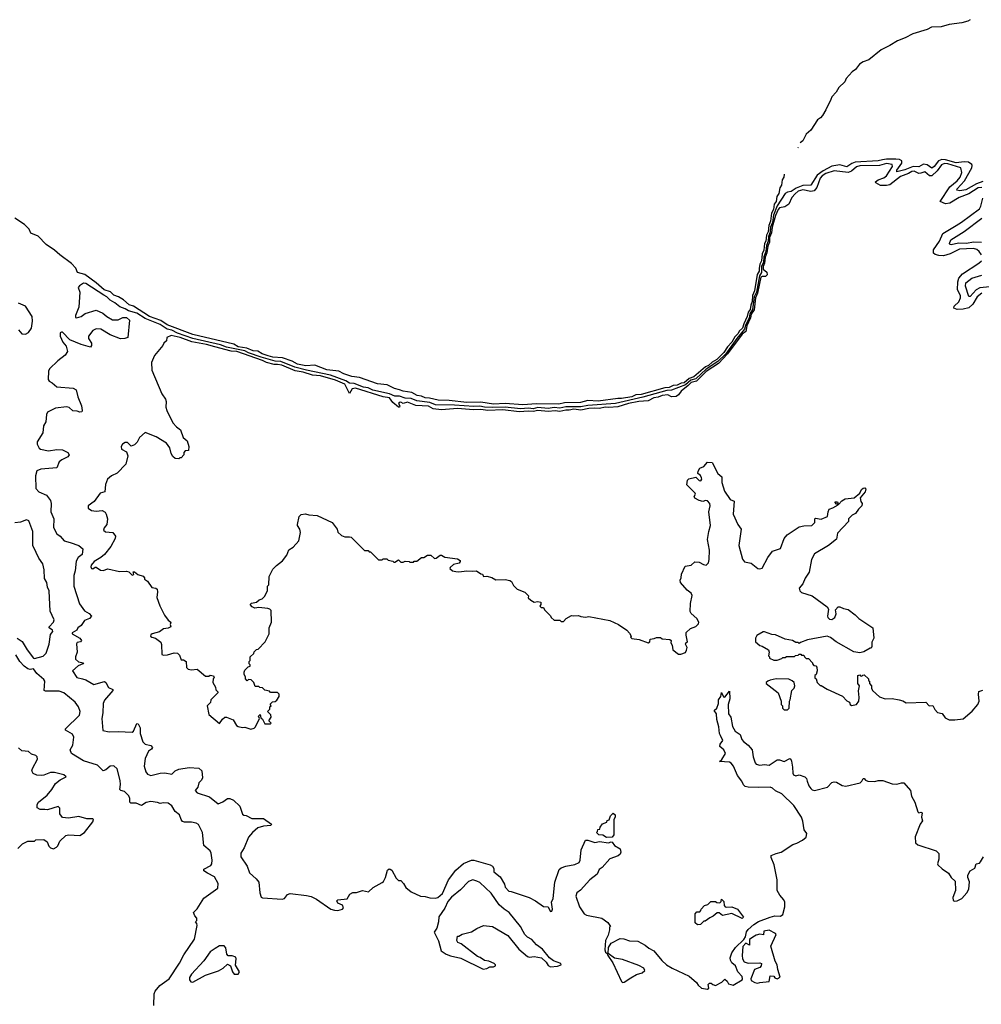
# Model space of a CAD drawing. Extents: x 2470790 to 2659118, y 702284 to 849036.
# Tile 94 of 154: x 2535696 to 2543972, y 792765 to 801240. Entities that reach past the tile are written whole.
import ezdxf

# ---------------------------------------------------------------- set-up
doc = ezdxf.new("R2010")
doc.units = 0

msp = doc.modelspace()

# ---------------------------------------------------------------- linework, layer by layer
at = {"layer": '0CON10XD'}
for points in [[(2543876.1, 801240.1), (2543855, 801227.5), (2543805, 801212.4), (2543695, 801199.1), (2543625, 801179.6), (2543544.2, 801175.8), (2543505, 801156.8), (2543381.5, 801118.5), (2543317.5, 801085), (2543250.8, 801059.2), (2543185, 801016.9), (2543110.5, 800979.5), (2543005, 800894.6), (2542955, 800877.3), (2542923.2, 800858.3), (2542922.4, 800857.6), (2542888.8, 800811.2), (2542859.9, 800790.1), (2542809.6, 800735), (2542796.2, 800703.8), (2542744.4, 800655.6), (2542723.1, 800615), (2542684.8, 800575.2), (2542675.5, 800554.5), (2542635, 800464.4), (2542605, 800416.5), (2542587.9, 800395), (2542561.6, 800378.4), (2542505, 800288.9), (2542463.9, 800256.1), (2542435, 800196.7), (2542414, 800181.1)], [(2542394.3, 800140.7), (2542391.7, 800135.4)], [(2543985, 799846), (2543931.5, 799828.5), (2543840, 799775), (2543785.9, 799765.9), (2543762, 799772), (2543763.3, 799785), (2543826.9, 799853.1), (2543891.2, 799965), (2543894.2, 799984.2), (2543889.3, 799995), (2543860.5, 800015), (2543825, 800016.9), (2543755, 800008.7), (2543665, 800034.5), (2543632.7, 800037.3), (2543603.1, 800025), (2543567, 799975), (2543545, 799962), (2543505, 799990.9), (2543475, 799995.8), (2543435, 799974.8), (2543385, 799977.2), (2543315, 799946.4), (2543245, 799929.4), (2543244.5, 799945), (2543287.6, 800005), (2543286.6, 800026.6), (2543267.1, 800037.1), (2543235, 800040.4), (2543155, 800039.1), (2543122.5, 800032.5), (2543085, 800023.9), (2542885, 800013.7), (2542856.6, 800003.4), (2542815, 799972.8), (2542755, 799989.6), (2542685, 799979), (2542611.1, 799938.9), (2542558.8, 799901.2), (2542505, 799816.1), (2542435, 799812.7), (2542379.9, 799790.1), (2542335, 799761.6), (2542305, 799754.8), (2542285, 799743), (2542215, 799638.6), (2542183.8, 799556.2), (2542174.6, 799495), (2542158.6, 799455), (2542155, 799410), (2542139.5, 799375), (2542137.5, 799332.5), (2542122.2, 799297.8), (2542116.3, 799243.7), (2542099.9, 799200.1), (2542096.3, 799153.7), (2542080.2, 799115), (2542080.6, 799089.4), (2542081.2, 799065), (2542061.6, 799035), (2542035.9, 798894.1), (2542018.3, 798855), (2542003.1, 798745), (2541980.4, 798709.6), (2541974.4, 798675), (2541941.8, 798608.2), (2541933.9, 798575), (2541866.7, 798495), (2541772, 798365), (2541705, 798296.6), (2541605, 798232.1), (2541515, 798148.3), (2541473.4, 798136.6), (2541425, 798096.5), (2541305, 798052.5), (2541265, 798047.5), (2541059.8, 797989.8), (2540822.7, 797937.3), (2540585, 797917.8), (2540525, 797906.9), (2540395, 797908.9), (2540345, 797896), (2540295, 797902.9), (2540245, 797893.8), (2540155, 797900.8), (2540115, 797890.2), (2540075, 797896.7), (2540005, 797891.6), (2539875, 797906.1), (2539765, 797900.8), (2539696.1, 797903.9), (2539655, 797912.6), (2539605, 797909.2), (2539439.4, 797920.6), (2539275, 797924.1), (2539225, 797945.8), (2539115, 797958.8), (2539065, 797980.2), (2539015, 797980.9), (2538965, 797998.2), (2538925, 797999), (2538878.7, 798018.7), (2538735, 798051.7), (2538695, 798071), (2538655, 798077.6), (2538575, 798108.7), (2538535, 798111.9), (2538502.6, 798132.6), (2538370.9, 798180.9), (2538165, 798222.4), (2538065, 798248.8), (2537945, 798296.5), (2537895, 798301.2), (2537774.5, 798334.5), (2537665, 798372.9), (2537635, 798390.3), (2537475, 798421.7), (2537425, 798442.3), (2537185, 798495.9), (2537055, 798542.2), (2537006.3, 798566.3), (2536965, 798575.8), (2536905, 798615.7), (2536775, 798667.8), (2536705, 798715.1), (2536633.8, 798733.8), (2536605, 798752.6), (2536559.2, 798769.2), (2536515, 798803.4), (2536474.6, 798824.6), (2536445, 798855.7), (2536420.2, 798870.2), (2536265, 798970.4), (2536245, 798971.4), (2536210.6, 798949.4), (2536198.6, 798935), (2536214.9, 798895), (2536205.8, 798764.2), (2536176.8, 798695), (2536177.4, 798677.4), (2536185, 798673.2), (2536225, 798686), (2536259.9, 798710.1), (2536355, 798739.3), (2536412.3, 798715), (2536445, 798686.4), (2536495, 798657.5), (2536545, 798655.7), (2536585, 798677), (2536615, 798677.1), (2536640, 798655), (2536625.8, 798505), (2536600, 798495), (2536565, 798494.3), (2536475, 798526.5), (2536395, 798576.9), (2536355, 798578.7), (2536325.2, 798565), (2536289.2, 798515), (2536287.5, 798495), (2536314.1, 798455), (2536315.2, 798434.8), (2536305, 798420.4), (2536225, 798444.2), (2536127.5, 798485), (2536065, 798549), (2536055, 798551.2), (2536045.5, 798544.5), (2536045.8, 798515), (2536067.9, 798465), (2536095, 798429), (2536108.2, 798385), (2536088.7, 798351.3), (2536025.7, 798305), (2535952.5, 798235), (2535944.4, 798215), (2535942.4, 798142.4), (2535949.4, 798129.4), (2535975.3, 798115.3), (2536015, 798079.8), (2536157, 798067), (2536183.3, 798055), (2536197.5, 797995), (2536227.5, 797915), (2536233.3, 797875), (2536231.2, 797865), (2536215, 797860.9), (2536190.8, 797870.8), (2536155, 797874.5), (2536120.7, 797900.7), (2536097.7, 797907.7), (2536003.9, 797896.1), (2535935, 797862.1), (2535927.3, 797842.7), (2535919.9, 797779.9)], [(2543975.3, 799795.3), (2543945, 799792.1), (2543865, 799742.2), (2543780.5, 799709.5), (2543700.3, 799659.7), (2543665, 799654.8), (2543619.1, 799675), (2543699.7, 799800.3), (2543765, 799852.8), (2543790.2, 799885), (2543803.5, 799925), (2543795.2, 799965.2), (2543685, 799999.6), (2543655, 800001.9), (2543629.3, 799990.7), (2543591.5, 799938.5), (2543545, 799897.4), (2543525, 799896.8), (2543485, 799931.7), (2543451.1, 799918.9), (2543435, 799916.5), (2543395, 799936.4), (2543375, 799933.6), (2543344.5, 799915.5), (2543275, 799889), (2543185, 799817.9), (2543155, 799811.8), (2543105, 799812.7), (2543062.9, 799835), (2543061.5, 799845), (2543085, 799861.7), (2543132.3, 799877.7), (2543155.1, 799894.9), (2543206.5, 799975), (2543203.6, 799993.6), (2543155, 800002.5), (2543094.2, 799985.8), (2542925, 799982.4), (2542897.4, 799972.6), (2542855, 799937), (2542825, 799924.2), (2542705, 799939.4), (2542635, 799915.8), (2542601.4, 799895), (2542585, 799875.9), (2542554.9, 799795.1), (2542533.6, 799766.4), (2542505, 799760.4), (2542435, 799776.3), (2542395, 799764.3), (2542368.5, 799741.5), (2542341.7, 799708.3), (2542315, 799651.5), (2542280.4, 799629.6), (2542235, 799620.8), (2542223.2, 799606.8), (2542201.1, 799555), (2542171.3, 799455), (2542165.8, 799404.2), (2542149.9, 799365), (2542150.2, 799325), (2542135, 799291.4), (2542126.9, 799233.1), (2542111.8, 799195), (2542107, 799145), (2542094.3, 799115), (2542095, 799094.1), (2542126.5, 799066.5), (2542128.9, 799045), (2542115, 799029), (2542085, 799029.3), (2542075, 799022.4), (2542046, 798885), (2542028.7, 798845), (2542016.7, 798743.3), (2541991.5, 798705), (2541986.7, 798673.3), (2541954, 798605), (2541944.7, 798555.3), (2541915, 798533.5), (2541787, 798363), (2541710.5, 798279.5), (2541605, 798212.7), (2541520.6, 798129.4), (2541475, 798117.4), (2541450, 798090), (2541388, 798042), (2541365, 798010.5), (2541345, 797995.6), (2541305, 797994.6), (2541275, 798010.2), (2541225, 798006.3), (2541190.2, 797989.8), (2541152.5, 797985), (2541105, 797959.3), (2541025, 797952.8), (2540935, 797936.9), (2540845, 797908.6), (2540765, 797901), (2540735, 797904.7), (2540685, 797892.2), (2540645, 797896.7), (2540595, 797893.3), (2540525, 797877.9), (2540465, 797888.8), (2540425, 797879.6), (2540395, 797880.2), (2540343.3, 797866.7), (2540305, 797873.4), (2540245, 797867.9), (2540155, 797874.9), (2540115, 797866.3), (2540075, 797869.7), (2539995, 797863.5), (2539855, 797882.5), (2539725, 797876.4), (2539663.9, 797886.1), (2539603, 797883), (2539465, 797893.4), (2539325, 797881.5), (2539255, 797890.8), (2539215, 797913.3), (2539105, 797919.5), (2539035, 797947.7), (2538995, 797937.1), (2538975, 797947.1), (2538960.6, 797945), (2538955.7, 797935), (2538968.8, 797915), (2538966, 797905), (2538955, 797904.1), (2538906.7, 797945), (2538878.8, 797985), (2538824.7, 797994.7), (2538585, 798067.9), (2538557.3, 798062.7), (2538535, 798023.6), (2538495, 798101.4), (2538415, 798138.6), (2538285, 798174), (2538215, 798181.4), (2538135, 798205.6), (2538067.3, 798217.3), (2537951.1, 798265), (2537915, 798272.8), (2537885, 798270.7), (2537819.3, 798289.3), (2537785, 798307), (2537566.1, 798385), (2537515, 798386.1), (2537375, 798422.8), (2537305, 798445.4), (2537177.9, 798467.9), (2537077.3, 798505), (2536998.9, 798521.1), (2536963.8, 798505), (2536960, 798475), (2536937.5, 798455), (2536927.5, 798435), (2536855, 798350), (2536830.7, 798289.3), (2536833.6, 798223.6), (2536919.3, 798019.3), (2536951.2, 797975), (2536956, 797955), (2536953.8, 797905), (2536961.2, 797875), (2537015, 797770), (2537045, 797736.7), (2537080.7, 797710.7), (2537104.1, 797644.1), (2537136.1, 797616.1), (2537152.5, 797565), (2537148.3, 797531.7), (2537121.7, 797528.3), (2537110, 797515), (2537110, 797495), (2537085, 797470), (2537075, 797470), (2537065, 797460), (2537035, 797462.5), (2537015, 797480), (2537000, 797505), (2536987.5, 797555), (2536960, 797595), (2536870.8, 797650.8), (2536775, 797687.5), (2536727, 797643), (2536707, 797603), (2536685, 797580), (2536655, 797570), (2536625, 797600), (2536605, 797600), (2536580, 797585), (2536570, 797565), (2536573, 797543), (2536615, 797520), (2536627.5, 797485), (2536610, 797415), (2536535, 797337.5), (2536485, 797313.3), (2536453.3, 797285), (2536435, 797240), (2536430, 797175), (2536390, 797165), (2536337, 797093), (2536286.2, 797055), (2536286.7, 797035), (2536315, 797014.2), (2536355, 797010.8), (2536405, 797016), (2536431.2, 797001.2), (2536441.2, 796985), (2536451.2, 796945), (2536446, 796895), (2536422, 796865), (2536418.8, 796845), (2536435, 796832.5), (2536496.5, 796826.5), (2536520, 796795), (2536519.2, 796775), (2536480, 796705), (2536425, 796636.9), (2536395, 796610.5), (2536336.2, 796575), (2536311.2, 796545), (2536309.3, 796529.3), (2536315, 796517.5), (2536325, 796513.3), (2536345, 796527.5), (2536355, 796527.5), (2536392.9, 796502.9), (2536415, 796498.8), (2536455, 796512), (2536555, 796489.2), (2536615, 796493.8), (2536636.2, 796486.2), (2536665, 796457.5), (2536677.5, 796465), (2536671.7, 796488.3), (2536685, 796487.5), (2536713.9, 796463.9), (2536758.8, 796448.8), (2536770, 796435), (2536770, 796425), (2536796.4, 796406.4), (2536833.6, 796353.6), (2536867, 796347), (2536878.3, 796338.3), (2536882.5, 796315), (2536877, 796267), (2536902.5, 796195), (2536942.5, 796115), (2536975, 796072.5), (2536997.5, 796055), (2536992.5, 796035), (2536996.2, 796015), (2536975, 796002.5), (2536935, 795997.1), (2536899.1, 795970.9), (2536836, 795955), (2536824.4, 795945), (2536823, 795933), (2536834.1, 795924.1), (2536865, 795916), (2536911.2, 795881.2), (2536917.7, 795862.3), (2536920, 795775), (2536935, 795770), (2536967.3, 795772.7), (2537025, 795790), (2537055, 795786.7), (2537070.7, 795770.7), (2537085, 795730), (2537105, 795730), (2537127.5, 795715), (2537133, 795663), (2537145, 795650), (2537175, 795643.3), (2537225, 795650), (2537295, 795590), (2537325, 795590), (2537335, 795597.5), (2537363, 795593), (2537370, 795575), (2537362.5, 795565), (2537357.5, 795535), (2537380, 795495), (2537383, 795473), (2537400, 795455), (2537400, 795445), (2537340, 795385), (2537338.3, 795361.7)], [(2542276.3, 799911.1), (2542271.4, 799885), (2542258.7, 799861.3), (2542251.4, 799815), (2542237.3, 799792.7), (2542229, 799745), (2542213.1, 799716.9), (2542205.6, 799675), (2542189, 799651), (2542183.4, 799605), (2542166.3, 799573.7), (2542158.2, 799505), (2542142.8, 799467.2), (2542138.1, 799415), (2542123.7, 799386.3), (2542118.5, 799335), (2542106, 799314), (2542099.8, 799255), (2542086.2, 799223.8), (2542080.6, 799165), (2542065.7, 799134.3), (2542061.4, 799098.6), (2542059.2, 799075), (2542043.9, 799046.1), (2542020.3, 798905), (2542002.8, 798867.2), (2541999, 798815), (2541987.2, 798782.8), (2541983.4, 798745), (2541966.2, 798723.8), (2541957.8, 798685), (2541926.7, 798623.3), (2541916.6, 798585), (2541889.4, 798560.6), (2541877.7, 798535), (2541851.2, 798508.8), (2541825, 798463.3), (2541787, 798423), (2541757.2, 798375), (2541697.1, 798315), (2541656.8, 798293.2), (2541625, 798264.3), (2541597.2, 798252.8), (2541497.8, 798165), (2541457.2, 798152.8), (2541415.7, 798115), (2541389.2, 798110.8), (2541355.6, 798095), (2541319.5, 798090.5), (2541285.5, 798075), (2541248.4, 798071.6), (2541045.9, 798014.1), (2540999.3, 798010.7), (2540964.4, 797995), (2540875, 797979.1), (2540845, 797980.4), (2540675, 797957.6), (2540585, 797961.2), (2540522.5, 797945), (2540385, 797943.3), (2540335, 797930.5), (2540145, 797932.2), (2540024.9, 797924.9), (2539875, 797936.2), (2539775, 797931.6), (2539665, 797946.7), (2539545, 797945.3), (2539392, 797962), (2539296.7, 797965), (2539223.2, 797983.2), (2539185, 797984), (2539155, 798000.5), (2539115.6, 798005), (2539071.6, 798031.6), (2538995, 798041.3), (2538965, 798055.4), (2538922, 798065), (2538858.3, 798098.3), (2538774.8, 798104.8), (2538620.8, 798160.8), (2538555, 798169.1), (2538485, 798190.9), (2538443.5, 798213.5), (2538340, 798225), (2538236.2, 798266.2), (2538158.2, 798261.8), (2538086, 798275), (2538039.9, 798299.9), (2537958.8, 798328.8), (2537875, 798335.8), (2537835, 798347.7), (2537782.1, 798365), (2537745, 798387.6), (2537705, 798388.7), (2537652.4, 798412.4), (2537575.7, 798425), (2537538.5, 798448.5), (2537185, 798531.2), (2536965, 798614.9), (2536910.3, 798650.3), (2536814.1, 798685), (2536675, 798773), (2536637.8, 798785), (2536588.7, 798828.7), (2536547.5, 798855), (2536505, 798869.4), (2536477.7, 798897.7), (2536423.2, 798915), (2536353.6, 798973.6), (2536256.4, 799046.4), (2536192.9, 799062.9), (2536180.5, 799100.5), (2536142.2, 799142.2), (2536041.1, 799215), (2535996.9, 799256.9), (2535924.8, 799304.8), (2535856.2, 799376.2), (2535792.8, 799402.8), (2535777, 799437), (2535737.6, 799477.6), (2535655, 799532.5)], [(2543973.2, 799215), (2543953.6, 799243.6), (2543932.2, 799262.2), (2543905, 799270.2), (2543785, 799265.5), (2543704.8, 799225.2), (2543645, 799208.8), (2543605, 799210.7), (2543575, 799219.8), (2543560.8, 799230.8), (2543560.6, 799259.4), (2543611.3, 799335), (2543640.5, 799399.5), (2543755, 799469.3), (2543802.6, 799497.4), (2543955, 799611.2), (2543968.1, 799635), (2543985.2, 799705)], [(2543973.2, 799323.2), (2543905, 799326.4), (2543845, 799314.5), (2543775, 799315.8), (2543712.9, 799302.9), (2543702, 799305), (2543698.5, 799315), (2543710, 799345), (2543823.3, 799416.7), (2543975, 799532.8)], [(2543977.5, 798885), (2543935, 798853.5), (2543898.7, 798791.3), (2543865, 798760), (2543815, 798748.5), (2543765, 798745.4), (2543736.1, 798756.1), (2543737.5, 798775), (2543778.1, 798811.9), (2543793.3, 798845), (2543792.5, 798865), (2543767.3, 798915), (2543769.3, 798985), (2543777, 799015), (2543808.6, 799051.4), (2543951.8, 799145), (2543972.2, 799165)], [(2544045, 798940.5), (2543959, 798931), (2543926.1, 798913.9), (2543875, 798858.2), (2543865, 798856), (2543836.7, 798945), (2543838.9, 798975), (2543891.1, 799015), (2543975, 799039.7)], [(2535685, 798570), (2535715, 798537.3), (2535745, 798531.8), (2535772.9, 798547.1), (2535796.5, 798585), (2535807.3, 798645), (2535804.4, 798685), (2535745, 798773.1), (2535685, 798800)], [(2535919.9, 797779.9), (2535902.4, 797745), (2535895.8, 797684.2), (2535845.4, 797605), (2535846.7, 797586.7), (2535865, 797550.6), (2535875, 797542.7), (2535945, 797528.8), (2536015, 797539.9), (2536065, 797538.9), (2536111.3, 797515), (2536122.8, 797495), (2536111.9, 797478.1), (2536057.6, 797452.4), (2536036, 797435), (2536015, 797383.3), (2535878.7, 797371.3), (2535845, 797355.5), (2535833.1, 797315), (2535834.8, 797204.8), (2535860.8, 797175), (2535925.9, 797145.9), (2535960.3, 797100.3), (2535967.8, 797075), (2535964.9, 797005), (2535988.9, 796945), (2535987.8, 796867.8), (2536015, 796813.1), (2536045.4, 796795.4), (2536078.7, 796755), (2536129.4, 796739.4), (2536206.5, 796715), (2536239.8, 796685), (2536235, 796637.3), (2536200.6, 796609.4), (2536181.1, 796578.9), (2536173.5, 796495), (2536163.4, 796455), (2536163, 796363), (2536211.6, 796211.6), (2536255, 796151.5), (2536295, 796127.5), (2536313.3, 796105), (2536296.7, 796085), (2536255, 796068.5), (2536225, 796025.6), (2536196.7, 796005), (2536187.5, 795985), (2536148.3, 795961.7), (2536147.5, 795955), (2536215, 795916.7), (2536227.3, 795895), (2536220, 795885), (2536191.5, 795878.5), (2536185, 795868), (2536191.1, 795795), (2536175.5, 795754.5), (2536175.5, 795735), (2536203.6, 795713.6), (2536245.6, 795705), (2536238.9, 795695), (2536200.8, 795679.2), (2536150.8, 795635), (2536188.8, 795578.8), (2536236.4, 795566.4), (2536266.4, 795556.4), (2536335, 795517.1), (2536425, 795542.9), (2536436.2, 795536.2), (2536461.7, 795491.7), (2536498, 795475), (2536497.1, 795465), (2536425, 795381.4), (2536415.4, 795355), (2536412.3, 795275), (2536401.8, 795225), (2536412.8, 795122.8), (2536465, 795110), (2536545, 795113.2), (2536663.3, 795106.7), (2536675.6, 795115), (2536705, 795183.3), (2536715, 795178), (2536732, 795145), (2536731.9, 795095), (2536755.5, 795025), (2536775.3, 795005.3), (2536825, 794993.4), (2536838.4, 794975), (2536830.3, 794959.7), (2536804.4, 794945), (2536775, 794880), (2536767.5, 794815), (2536780.4, 794765), (2536795.3, 794745.3), (2536825, 794735.4), (2536905.9, 794754.1), (2536946.3, 794756.3), (2537005, 794745.6), (2537035, 794773.1), (2537065, 794787.5), (2537155, 794802.9), (2537236.6, 794796.6), (2537263.3, 794775), (2537268.8, 794715), (2537261.2, 794695), (2537239.2, 794670.8), (2537228.8, 794635), (2537206.7, 794605), (2537222.5, 794585), (2537329.8, 794549.8), (2537405, 794490), (2537445, 794506.7), (2537485, 794536.7), (2537505, 794536.2), (2537535, 794522.5), (2537590.2, 794470.2), (2537615, 794402.5), (2537623.9, 794393.9), (2537645, 794390), (2537695, 794364), (2537795, 794363.3), (2537862.5, 794315), (2537857.5, 794305), (2537795, 794299.4), (2537745, 794283.1), (2537700.6, 794245), (2537665.4, 794204.6), (2537628, 794112), (2537598.9, 794065), (2537599.1, 794035), (2537653.1, 793955), (2537675, 793897.1), (2537731.1, 793845), (2537753.6, 793815), (2537763.3, 793723.3), (2537775, 793687.5), (2537785, 793680), (2537955, 793670.6), (2537975, 793675.5), (2538001.3, 793708.7), (2538025, 793717.3), (2538165, 793702.4), (2538205, 793693.1), (2538250.8, 793670.8), (2538375, 793584.7), (2538405, 793574.1), (2538435, 793571.8), (2538473.3, 793585), (2538483.3, 793595), (2538475, 793617.5), (2538433.8, 793635), (2538426.7, 793655), (2538435, 793663.3), (2538515, 793673.8), (2538538.5, 793711.5), (2538564.2, 793725.8), (2538595, 793728), (2538645, 793744.1), (2538697.7, 793732.3), (2538739.5, 793770.5), (2538816, 793814), (2538827.3, 793822.7), (2538845.6, 793855), (2538861.4, 793918.6), (2538875, 793930), (2538885, 793928.8), (2538898.1, 793918.1), (2538935, 793850), (2538955, 793830), (2538975, 793830), (2539000, 793805), (2539020.7, 793770.7), (2539063.9, 793733.9), (2539145, 793696.7), (2539185, 793693.3), (2539225, 793680), (2539275, 793677.5), (2539296.1, 793683.9), (2539335, 793717.5), (2539386.7, 793835), (2539450.1, 793919.9), (2539515, 793975.6), (2539585, 794005.6), (2539605, 794006.9), (2539745, 793966.5), (2539765, 793954.4), (2539777.3, 793935), (2539777.9, 793905), (2539830.9, 793860.9), (2539867.5, 793797.5), (2539875, 793772.5), (2539905, 793737.5), (2539927, 793737), (2540080, 793685), (2540136.1, 793656.1), (2540205, 793607.5), (2540245, 793602.5), (2540254.1, 793584.1), (2540265, 793562.5), (2540275, 793567.5), (2540280.8, 793585), (2540273.9, 793643.9), (2540286.9, 793675), (2540301.8, 793815), (2540338.7, 793925), (2540355, 793940), (2540395, 793954.1), (2540475, 793966.9), (2540511.1, 793985), (2540520, 794005), (2540528, 794095), (2540565, 794178.8), (2540585, 794177.5), (2540645, 794156.7), (2540685, 794166.6), (2540763.7, 794153.7), (2540785, 794162.2), (2540795, 794160), (2540815, 794131.8), (2540862.5, 794102.5), (2540870, 794075), (2540863.8, 794056.2), (2540847.1, 794042.9), (2540773.8, 794016.2), (2540707.9, 793942.1), (2540683.1, 793925), (2540666, 793884), (2540602.3, 793835), (2540522.8, 793747.2), (2540490.7, 793725), (2540482.6, 793695), (2540515, 793604), (2540554, 793545), (2540575, 793532.2), (2540706, 793506), (2540758.3, 793468.3), (2540780, 793435), (2540772.5, 793427.5), (2540772.5, 793405), (2540760, 793360), (2540738.1, 793315), (2540731.2, 793235), (2540737.5, 793215), (2540753, 793203), (2540757.5, 793185), (2540800.5, 793120.5), (2540875, 792961.2), (2540885, 792953.1), (2540898.8, 792955), (2540955, 792993.8), (2541005, 793020.9), (2541053.8, 793035), (2541077.5, 793055), (2541067.5, 793075), (2541025, 793100), (2540885, 793150), (2540815, 793162.5), (2540761.7, 793201.7), (2540762.5, 793255), (2540785, 793290), (2540865, 793332.5), (2540895, 793327.5), (2540945, 793312.5), (2541017, 793307), (2541080, 793275), (2541109.3, 793249.3), (2541152.5, 793225), (2541222.3, 793142.3), (2541263.8, 793105), (2541312, 793075), (2541457.8, 793007.8), (2541522, 792952), (2541535, 792930), (2541562.5, 792905), (2541615, 792894.5)], [(2537338.3, 795361.7), (2537310, 795335), (2537325, 795260), (2537415, 795182.5), (2537440.7, 795219.3), (2537463, 795237), (2537475, 795237.5), (2537533, 795213), (2537562.5, 795165), (2537576.7, 795156.7), (2537615, 795147.5), (2537635, 795150), (2537685, 795132.5), (2537715, 795142.5), (2537727, 795153), (2537760, 795225), (2537752.5, 795245), (2537765, 795260), (2537771.7, 795231.7), (2537785, 795220), (2537805, 795180), (2537855, 795180), (2537860, 795185), (2537840, 795205), (2537860, 795235), (2537857, 795257), (2537830, 795285), (2537850, 795305), (2537850, 795325), (2537860, 795335), (2537851.7, 795348.3), (2537871.7, 795368.3), (2537895, 795370), (2537908.3, 795381.7), (2537930, 795415), (2537930, 795435), (2537915, 795450), (2537855, 795450), (2537845, 795460), (2537805, 795470), (2537785, 795490), (2537763, 795493), (2537755, 795500), (2537721.7, 795501.7), (2537710, 795535), (2537688.3, 795558.3), (2537665, 795560), (2537655, 795550), (2537640, 795565), (2537640, 795585), (2537627.5, 795605), (2537627.5, 795625), (2537635, 795640), (2537661.7, 795668.3), (2537680, 795675), (2537678.3, 795688.3), (2537670, 795695), (2537670, 795715), (2537680, 795725), (2537680, 795755), (2537710, 795785), (2537715, 795800), (2537735, 795820), (2537748.3, 795821.7), (2537810, 795885), (2537842.5, 795955), (2537842.5, 796005), (2537862.5, 796055), (2537860, 796155), (2537850, 796165), (2537830.7, 796170.7), (2537755, 796180.8), (2537720, 796175), (2537697, 796187), (2537680, 796205), (2537692, 796218), (2537735, 796226.2), (2537757.5, 796245), (2537782.5, 796255), (2537802.5, 796275), (2537827.5, 796325), (2537830, 796365), (2537840, 796375), (2537843, 796447), (2537875, 796510), (2537907, 796543), (2537959.3, 796580.7), (2537995, 796630), (2538013.6, 796676.4), (2538049.3, 796700.7), (2538097.5, 796755), (2538112.5, 796825), (2538107.5, 796855), (2538086.7, 796885), (2538086.7, 796895), (2538102.5, 796965), (2538118.3, 796981.7), (2538155, 796986.7), (2538185, 796977.5), (2538255, 796972.5), (2538385, 796912.5), (2538427.5, 796855), (2538435, 796830), (2538465, 796800), (2538495, 796787.5), (2538535, 796790), (2538550, 796785), (2538665, 796670), (2538695, 796670), (2538705, 796660), (2538715, 796660), (2538785, 796590), (2538815, 796590), (2538825, 796600), (2538855, 796600), (2538868.3, 796588.3), (2538908.3, 796578.3), (2538915, 796570), (2538925, 796570), (2538955, 796590), (2538975, 796570), (2538995, 796570), (2539015, 796580), (2539047, 796577), (2539055, 796570), (2539085, 796570), (2539091.7, 796578.3), (2539115, 796580), (2539155, 796610), (2539175, 796610), (2539205, 796630), (2539235, 796630), (2539265, 796603.3), (2539280, 796605), (2539315, 796630), (2539325, 796630), (2539353.6, 796613.6), (2539465, 796600), (2539486.2, 796586.2), (2539486.2, 796575), (2539476.9, 796563.1), (2539428.3, 796551.7), (2539400, 796525), (2539397.5, 796515), (2539420, 796495), (2539448.3, 796491.7), (2539475, 796487.5), (2539545, 796496.7), (2539595, 796492.5), (2539626.4, 796496.4), (2539665, 796470), (2539678.3, 796468.3), (2539688.3, 796448.3), (2539715, 796450), (2539759.3, 796439.3), (2539795, 796417.5), (2539875, 796420), (2539915, 796412.5), (2539927.5, 796405), (2539945, 796370), (2539977, 796337), (2540043, 796313), (2540075, 796280), (2540072.5, 796262.5), (2540093.9, 796243.9), (2540125, 796226.7), (2540155, 796232.5), (2540180, 796225), (2540180, 796205), (2540171.7, 796191.7), (2540185, 796180), (2540205, 796180), (2540211.7, 796161.7), (2540265, 796110), (2540270, 796095), (2540295, 796070), (2540345, 796070), (2540355, 796060), (2540375, 796060), (2540400, 796085), (2540445, 796112.5), (2540465, 796107.5), (2540505, 796112.5), (2540525, 796102.5), (2540565, 796097.5), (2540595, 796102.5), (2540775, 796067.5), (2540850, 796035), (2540920, 795985), (2540945, 795960), (2540957.5, 795935), (2540952.5, 795925), (2540965, 795912.5), (2541026.1, 795906.1), (2541105, 795877.5), (2541120, 795885), (2541121.7, 795908.3), (2541157, 795913), (2541177, 795923), (2541211.7, 795921.7), (2541225, 795910), (2541290, 795905), (2541302.5, 795895), (2541300, 795875), (2541310, 795855), (2541317.5, 795815), (2541365, 795777.5), (2541385, 795777.5), (2541425, 795793.3), (2541435.8, 795814.2), (2541441.2, 795835), (2541427.5, 795865), (2541430, 795875), (2541442.5, 795885), (2541431.2, 795941.2), (2541432.5, 795965), (2541470.3, 795999.7), (2541515, 796016), (2541538.9, 796041.1), (2541541.4, 796055), (2541522.9, 796085), (2541475, 796129.2), (2541465.7, 796145), (2541470, 796215), (2541483.8, 796285), (2541475, 796303.3), (2541439.2, 796329.2), (2541384.2, 796394.2), (2541380, 796415), (2541390, 796435), (2541393, 796467), (2541423.8, 796536.2), (2541473.9, 796546.1), (2541507, 796573), (2541545, 796571.2), (2541580.9, 796550.9), (2541605, 796546), (2541624.2, 796565), (2541630.9, 796595), (2541632.7, 796675), (2541616.2, 796765), (2541625.6, 796835), (2541641.8, 796885), (2541627.5, 797005), (2541637.5, 797055), (2541635.6, 797075), (2541615, 797099.4), (2541598, 797102), (2541575, 797093.8), (2541542.3, 797102.3), (2541505, 797122.5), (2541500, 797135), (2541512.5, 797155), (2541510, 797165), (2541437.5, 797235), (2541443.6, 797276.4), (2541455, 797286.7), (2541515, 797302.5), (2541545, 797272.5), (2541559.3, 797270.7), (2541566, 797284), (2541563.6, 797296.4), (2541555, 797316.7), (2541533.3, 797333.3), (2541533.8, 797355), (2541550.5, 797379.5), (2541582.5, 797395), (2541615, 797432.5), (2541655, 797427.5), (2541704.4, 797334.4), (2541738.8, 797305), (2541738.6, 797255), (2541760.4, 797180.4), (2541810.7, 797110.7), (2541846.2, 797095), (2541835.6, 796985), (2541877.5, 796895), (2541904.2, 796855), (2541885.6, 796714.4), (2541917.6, 796597.6), (2541935, 796574), (2541992.4, 796562.4), (2542047.5, 796515), (2542065, 796512.5), (2542085, 796519.2), (2542135, 796611.2), (2542174.6, 796665.4), (2542242.4, 796687.6), (2542274.4, 796775), (2542301.1, 796805), (2542404.5, 796875.5), (2542443.9, 796883.9), (2542512.5, 796887.5), (2542538.3, 796911.7), (2542540, 796945), (2542545, 796950), (2542595, 796940), (2542647.5, 796965), (2542653.3, 797005), (2542663.6, 797026.4), (2542695, 797037.5), (2542740, 797065), (2542740, 797070), (2542725, 797070), (2542713, 797083), (2542715, 797090), (2542735, 797090), (2542740, 797070), (2542745, 797070), (2542770.7, 797099.3), (2542800, 797115), (2542877.5, 797125), (2542925.5, 797164.5), (2542940, 797195), (2542955, 797207.1), (2542969.5, 797209.5), (2542979.1, 797199.1), (2542973.3, 797175), (2542930, 797125), (2542934, 797094), (2542947.5, 797075), (2542943.6, 797056.4), (2542913.6, 797026.4), (2542889.3, 796990.7), (2542860, 796975), (2542830, 796945), (2542828.3, 796921.7), (2542735, 796820), (2542725, 796770), (2542656.1, 796713.9), (2542535, 796642.5), (2542510.8, 796595), (2542491.5, 796485), (2542455, 796434), (2542434.6, 796385.4), (2542404.2, 796345.8), (2542410, 796325), (2542425, 796310.8), (2542515, 796281.2), (2542646.4, 796186.4), (2542657.5, 796165), (2542647, 796107), (2542650, 796095), (2542665, 796080), (2542685, 796076.7), (2542712.5, 796095), (2542722.5, 796125), (2542718.3, 796161.7), (2542740, 796185), (2542755, 796187.5), (2542785, 796172.5), (2542825, 796162.5), (2542885, 796117.5), (2542917.5, 796085), (2543037.5, 796005), (2543047, 795917), (2543028.3, 795881.7), (2543030, 795845), (2543025, 795830), (2543015, 795830), (2542961.7, 795798.3), (2542925, 795790), (2542875, 795797.5), (2542723.9, 795883.9), (2542675, 795922.5), (2542645, 795933.3), (2542475, 795902.5), (2542415, 795880), (2542405, 795870), (2542395, 795880), (2542375, 795880), (2542347, 795897), (2542285, 795907.5), (2542200, 795945), (2542168.3, 795948.3), (2542105, 795970), (2542095, 795970), (2542040.8, 795939.2), (2542028.8, 795915), (2542028.8, 795885), (2542065, 795852.5), (2542087, 795847), (2542140, 795815), (2542147.5, 795795), (2542140, 795765), (2542150, 795755), (2542150, 795745), (2542185, 795727.5), (2542215, 795727.5), (2542255, 795740), (2542265, 795750), (2542285, 795750), (2542295, 795760), (2542365, 795760), (2542371.7, 795768.3), (2542395, 795770), (2542405, 795780), (2542418.3, 795778.3), (2542425, 795770), (2542445, 795770), (2542450, 795755), (2542465, 795740), (2542485, 795740), (2542520, 795705), (2542520, 795695), (2542531.7, 795681.7), (2542548.3, 795678.3), (2542557, 795667), (2542560, 795635), (2542550, 795605), (2542540, 795595), (2542540, 795575), (2542550, 795565), (2542560, 795535), (2542585, 795510), (2542595, 795510), (2542645, 795477.5), (2542776.1, 795416.1), (2542815, 795377.5), (2542836.4, 795366.4), (2542843.3, 795345), (2542855, 795337.5), (2542897.5, 795345), (2542918, 795375), (2542922, 795405), (2542915.9, 795464.1), (2542922.5, 795505), (2542910, 795525), (2542910, 795595), (2542925, 795600), (2542931.7, 795591.7), (2542945, 795590), (2542951.7, 795598.3), (2542965, 795600), (2543000, 795565), (2543001.7, 795551.7), (2543010, 795545), (2543010, 795525), (2543027, 795507), (2543027.5, 795485), (2543036.7, 795465), (2543095, 795411.2), (2543143.9, 795393.9), (2543203.6, 795396.4), (2543265, 795384.2), (2543296, 795376), (2543325, 795360), (2543495, 795366.7), (2543524.1, 795334.1), (2543555, 795336.2), (2543572.7, 795302.7), (2543595, 795277.5), (2543635, 795267.5), (2543661.7, 795231.7), (2543695, 795213.3), (2543745, 795213.8), (2543815, 795221.2), (2543892.7, 795287.3), (2543941.2, 795345), (2543953.8, 795375), (2543947.5, 795435), (2543951.7, 795458.3), (2543985, 795470)], [(2535675, 795915.8), (2535718.9, 795888.9), (2535760, 795815), (2535815, 795743.3), (2535825, 795740), (2535897.9, 795762.1), (2535923.2, 795786.8), (2535950.6, 795865), (2535962.2, 795947.8), (2535982.5, 795975), (2535980, 795985), (2535951.2, 796005), (2535949.2, 796015), (2535987.5, 796055), (2535993.9, 796075), (2535958.5, 796148.5), (2535950.3, 796325), (2535934.9, 796354.9), (2535928.5, 796395), (2535910.4, 796430.4), (2535907, 796505), (2535895.9, 796555), (2535861.9, 796605), (2535837.3, 796655), (2535810.7, 796715), (2535809.7, 796835), (2535775, 796925.8), (2535755, 796935.4), (2535704.3, 796915.7), (2535655, 796910.3)], [(2537360, 793735), (2537400.8, 793765), (2537404.4, 793805), (2537373.1, 793863.1), (2537312.2, 793892.2), (2537281.5, 793915), (2537281.5, 793928.5), (2537340.4, 793959.6), (2537350, 793975), (2537353.2, 794005), (2537345.2, 794065.2), (2537336.4, 794085), (2537281.1, 794131.1), (2537269.1, 794245), (2537235, 794311.9), (2537215, 794323.3), (2537175, 794331.5), (2537115, 794331.2), (2537098.5, 794338.5), (2537084.6, 794355), (2537072.7, 794395), (2537033.9, 794423.9), (2537005, 794474.3), (2536975, 794495.6), (2536935, 794500), (2536905, 794494.3), (2536883.2, 794503.2), (2536825, 794509.1), (2536785, 794502.7), (2536745, 794476.9), (2536697.5, 794495), (2536653.3, 794495), (2536644.5, 794504.5), (2536644.6, 794535), (2536635, 794558.9), (2536596.9, 794596.9), (2536566.6, 794606.6), (2536558.6, 794615), (2536563.3, 794656.7), (2536559.8, 794690.2), (2536535, 794792.5), (2536505, 794816.7), (2536475, 794815.8), (2536436.8, 794783.2), (2536415, 794775.8), (2536365, 794823.1), (2536245, 794861.5), (2536142.9, 794922.9), (2536130.5, 794955), (2536154.6, 794995), (2536161.8, 795065), (2536149.8, 795089.8), (2536090.8, 795125), (2536089.2, 795135), (2536211.1, 795255), (2536215.5, 795285), (2536201.9, 795325), (2536175, 795365.7), (2536075, 795446.9), (2536035, 795459.3), (2535919.7, 795459.7), (2535906.2, 795465), (2535913.8, 795545), (2535905, 795561.1), (2535843.7, 795613.7), (2535815, 795652), (2535785, 795647.5), (2535765, 795652.5), (2535734.6, 795675), (2535698.1, 795715), (2535664.3, 795774.3)], [(2542305, 795300), (2542317.5, 795315), (2542320, 795375), (2542327.5, 795385), (2542342.5, 795465), (2542360, 795485), (2542367.5, 795505), (2542360, 795535), (2542345, 795550), (2542315, 795562.5), (2542205, 795566.2), (2542155, 795556.2), (2542133.9, 795546.1), (2542120, 795535), (2542120, 795525), (2542222.5, 795445), (2542250, 795375), (2542250, 795345), (2542260, 795335), (2542260, 795315), (2542275, 795300), (2542305, 795300)], [(2541615, 792894.5), (2541628, 792905), (2541622.5, 792935), (2541633, 792947), (2541647, 792947), (2541660, 792935), (2541685, 792927.5), (2541737.5, 792955), (2541765, 792982.5), (2541783.3, 792965), (2541795, 792940), (2541835, 792929.2), (2541912.5, 792975), (2541917.5, 792985), (2541913.3, 793005), (2541877.5, 793045), (2541857.5, 793095), (2541825, 793122.5), (2541812.5, 793145), (2541811.2, 793165), (2541825, 793207.5), (2541855, 793253.3), (2541928.3, 793321.7), (2541942.5, 793345), (2541951.2, 793388.8), (2541965, 793410), (2542015, 793452.5), (2542055, 793476.7), (2542154.3, 793515.7), (2542195, 793525.8), (2542245, 793524), (2542265, 793536.7), (2542281.8, 793605), (2542282.1, 793645), (2542273.5, 793665), (2542237.8, 793705), (2542214.4, 793745), (2542216, 793835), (2542188.5, 793965), (2542162.5, 794027.5), (2542164.4, 794045.6), (2542205, 794063.1), (2542248, 794075), (2542348.9, 794141.1), (2542385, 794152.2), (2542432.8, 794177.2), (2542465, 794204.3), (2542470, 794235), (2542447.1, 794267.1), (2542435, 794340), (2542423.1, 794375), (2542357.5, 794475), (2542255, 794575.3), (2542201.6, 794601.6), (2542175.2, 794625.2), (2542155, 794633.7), (2542055, 794629.7), (2541965, 794632.8), (2541939.5, 794639.5), (2541924.1, 794654.1), (2541910.4, 794685), (2541873.8, 794733.8), (2541840.3, 794815), (2541820, 794840), (2541805, 794848.8), (2541720, 794855), (2541738.6, 794871.4), (2541770.6, 794925), (2541756.2, 794956.2), (2541721.4, 794985), (2541724.2, 795005), (2541747.5, 795035), (2541728, 795078), (2541718.8, 795095), (2541712.3, 795152.3), (2541695, 795217.5), (2541694.1, 795264.1), (2541672.5, 795295), (2541696.7, 795315), (2541708.8, 795355), (2541708.8, 795385), (2541730, 795415), (2541735, 795450), (2541751.7, 795411.7), (2541765, 795410), (2541805, 795460), (2541808.8, 795395), (2541794, 795345), (2541796.2, 795265), (2541817.1, 795235), (2541829.4, 795155), (2541854.6, 795114.6), (2541896.1, 795086.1), (2541911.5, 795045), (2541925.6, 795025.6), (2541964.4, 794995), (2542000.8, 794955), (2542008.9, 794895), (2542025, 794842), (2542035, 794833.1), (2542065, 794824.4), (2542105, 794829.4), (2542145, 794824.4), (2542215, 794868.9), (2542235, 794868.9), (2542275, 794854.3), (2542325, 794881.2), (2542333.3, 794875), (2542337.6, 794857.6), (2542348.1, 794805), (2542348.5, 794755), (2542355, 794740), (2542375, 794730), (2542405, 794740), (2542453.4, 794723.4), (2542468.5, 794708.5), (2542473.1, 794685), (2542488.6, 794645), (2542505, 794622.5), (2542515, 794610.8), (2542535, 794604.4), (2542646.7, 794635), (2542686.7, 794673.3), (2542705, 794680), (2542725, 794677.1), (2542775, 794647.5), (2542805, 794643.3), (2542927.9, 794672.1), (2542943.8, 794685), (2542955, 794707.5), (2542965, 794707.5), (2542973.9, 794693.9), (2542995, 794686.2), (2543055, 794682), (2543085, 794690), (2543125, 794690.8), (2543205, 794661.9), (2543245, 794660), (2543285, 794671.4), (2543305, 794670.8), (2543363.8, 794605), (2543372, 794555), (2543400, 794505), (2543425, 794422.5), (2543435, 794412.5), (2543455, 794417.5), (2543461.7, 794411.7), (2543457.5, 794375), (2543466.7, 794345), (2543445, 794316.7), (2543404, 794206), (2543405, 794153.8), (2543425, 794136.2), (2543582.5, 794085), (2543607, 794063), (2543606.2, 794015), (2543593.8, 793975), (2543598.8, 793965), (2543635, 793930.8), (2543690, 793895), (2543713.8, 793855), (2543747.5, 793825), (2543750, 793745), (2543728, 793685), (2543728.8, 793658.8), (2543742.5, 793652.5), (2543765, 793655.8), (2543804.2, 793675), (2543848.5, 793725), (2543864.5, 793755), (2543869.7, 793819.7), (2543856.7, 793855), (2543856.7, 793875), (2543875.9, 793914.1), (2543915, 793937.5), (2543927.5, 793975), (2543955, 793980), (2543965, 793990), (2543990, 794035)], [(2535680, 794105), (2535720, 794145), (2535765, 794170), (2535825, 794170), (2535835, 794180), (2535905, 794182.5), (2535933, 794163), (2535947.5, 794125), (2535960.7, 794110.7), (2535986.4, 794103.6), (2536013, 794117), (2536025, 794130), (2536041.7, 794168.3), (2536093, 794217), (2536115, 794222.5), (2536215, 794217.5), (2536253.3, 794245), (2536326.2, 794335), (2536332.5, 794355), (2536325, 794362.5), (2536275, 794362.5), (2536205, 794380), (2536115, 794366.7), (2536065, 794372.5), (2536043, 794403), (2536041.7, 794451.7), (2536026.4, 794466.4), (2535935, 794437.5), (2535913, 794443), (2535871.7, 794441.7), (2535847.5, 794455), (2535847.5, 794485), (2535856.7, 794505), (2535933.8, 794565), (2535973.8, 794615), (2536004.1, 794665.9), (2536043.9, 794696.1), (2536097, 794723), (2536075, 794738.8), (2535995, 794760), (2535961.3, 794758.7), (2535905, 794736.2), (2535885, 794734), (2535845, 794738), (2535812.3, 794752.3), (2535801.2, 794775), (2535806.2, 794795), (2535848.8, 794875), (2535846.1, 794896.1), (2535835, 794906.2), (2535797.3, 794917.3), (2535770.8, 794940.8), (2535716.1, 794946.1), (2535685, 794973.8)], [(2540745, 794200), (2540715, 794220), (2540680, 794225), (2540660, 794245), (2540668.3, 794251.7), (2540671.7, 794268.3), (2540688.3, 794271.7), (2540691.7, 794288.3), (2540711.7, 794318.3), (2540748.3, 794331.7), (2540751.7, 794348.3), (2540768.3, 794351.7), (2540781.7, 794388.3), (2540805, 794410), (2540820, 794395), (2540820, 794375), (2540810, 794355), (2540810, 794225), (2540795, 794202.5), (2540745, 794200)], [(2539685, 793066.7), (2539715, 793072.5), (2539743.6, 793086.4), (2539775, 793087.5), (2539790, 793095), (2539790, 793105), (2539780, 793115), (2539735, 793137.5), (2539695, 793143.3), (2539658.3, 793168.3), (2539635, 793176.7), (2539496.2, 793286.2), (2539467, 793297), (2539457.5, 793315), (2539465, 793350), (2539475, 793350), (2539505, 793367.5), (2539585, 793387.5), (2539631.7, 793418.3), (2539686.4, 793443.6), (2539763.9, 793433.9), (2539898.3, 793358.3), (2539990.5, 793240.5), (2540067.3, 793177.3), (2540085, 793172), (2540125, 793175.8), (2540187.5, 793165), (2540227.5, 793127.5), (2540245, 793100), (2540265, 793086), (2540325, 793092.9), (2540357.5, 793105), (2540352.5, 793115), (2540290.3, 793140.3), (2540255.8, 793165.8), (2540195, 793240.8), (2540145, 793277.5), (2540105, 793322), (2540065, 793343.8), (2540044.4, 793364.4), (2540030.2, 793390.2), (2540005, 793433.3), (2539910, 793555), (2539865, 793583.3), (2539822.3, 793622.3), (2539752.7, 793722.7), (2539655, 793812.5), (2539630, 793825), (2539595, 793836.7), (2539559.5, 793820.5), (2539489.7, 793750.3), (2539412.3, 793687.7), (2539381.4, 793648.6), (2539355, 793593.3), (2539303.1, 793516.9), (2539300.8, 793475), (2539285, 793420), (2539263.9, 793386.1), (2539301.5, 793311.5), (2539324.7, 793225), (2539367.5, 793195), (2539405, 793180.9), (2539492.2, 793162.2), (2539685, 793066.7)], [(2536851.1, 792755), (2536853.9, 792855), (2536862.1, 792877.9), (2536903.5, 792926.5), (2536981.4, 792985), (2537070.6, 793119.4), (2537109.1, 793190.9), (2537201.9, 793325), (2537223.6, 793443.6), (2537221.7, 793461.7), (2537210, 793475), (2537220, 793485), (2537220, 793505), (2537202.5, 793525), (2537192.5, 793555), (2537223, 793587), (2537281.1, 793678.9), (2537360, 793735)], [(2541528.3, 793448.3), (2541510, 793465), (2541510, 793545), (2541525, 793560), (2541548.3, 793561.7), (2541558.3, 793571.7), (2541560, 793585), (2541590, 793615), (2541617, 793623), (2541645, 793650), (2541685, 793650), (2541695, 793640), (2541721.7, 793638.3), (2541731.7, 793648.3), (2541735, 793670), (2541755, 793650), (2541760, 793615), (2541767.5, 793605), (2541775, 793600), (2541825, 793603.3), (2541873.6, 793583.6), (2541926.2, 793515), (2541915, 793503.3), (2541825, 793546.7), (2541745, 793530), (2541715, 793552.5), (2541698.3, 793551.7), (2541665, 793522.5), (2541635, 793510), (2541595, 793480), (2541585, 793480), (2541555, 793452.5), (2541528.3, 793448.3)], [(2542045, 792948), (2542065, 792953.8), (2542145, 792960), (2542155, 793010), (2542185, 793006.7), (2542195, 792992.5), (2542215, 792983.3), (2542241.7, 792998.3), (2542220, 793065), (2542214, 793105), (2542198.8, 793135), (2542160, 793265), (2542206.7, 793365), (2542200, 793375), (2542145, 793403.8), (2542100, 793395), (2542097, 793363), (2542065, 793367.5), (2542035, 793360), (2542005, 793342.5), (2541978.3, 793321.7), (2541975.6, 793274.4), (2541945, 793290), (2541918.3, 793261.7), (2541913.3, 793185), (2541916.7, 793155), (2541930.7, 793130.7), (2541965, 793120), (2542065, 793122.5), (2542080, 793115), (2542077.5, 793095), (2542065, 793082.5), (2542020, 793065), (2541987.5, 792985), (2541990.7, 792970.7), (2542022.3, 792952.3), (2542045, 792948)], [(2537185, 792954.3), (2537294.5, 793015.5), (2537408.3, 793051.7), (2537447.5, 793075), (2537485, 793110), (2537510, 793095), (2537526.7, 793045), (2537543.3, 793025), (2537575, 793024.3), (2537587.5, 793045), (2537553, 793103), (2537560, 793155), (2537555, 793170), (2537525, 793182.5), (2537491.7, 793181.7), (2537480, 793195), (2537471.7, 793251.7), (2537455, 793267.5), (2537415, 793266.7), (2537377.5, 793245), (2537335, 793216.2), (2537280.5, 793139.5), (2537176, 793025), (2537158, 792995), (2537156.2, 792975), (2537167.7, 792957.7), (2537185, 792954.3)]]:
    msp.add_lwpolyline(points, dxfattribs=at)

doc.saveas('drawing.dxf')
